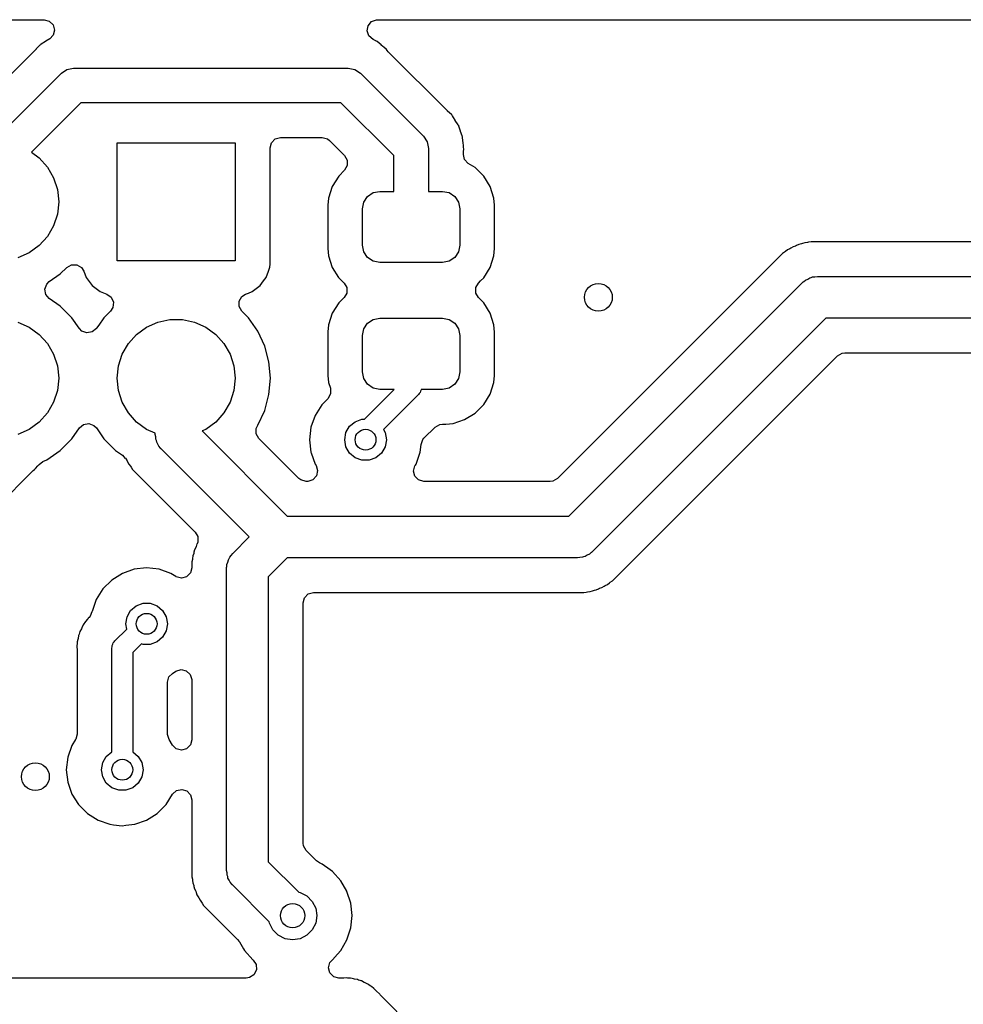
# Model space of a CAD drawing. Extents: x 44 to 146, y -87 to -25.
# Tile 11 of 20: x 79 to 93, y -39 to -25. Entities that reach past the tile are written whole.
import ezdxf

# ---------------------------------------------------------------- set-up
doc = ezdxf.new("R2010")
doc.units = 0
doc.layers.add('BLACK', color=7, linetype='CONTINUOUS')

msp = doc.modelspace()

# ---------------------------------------------------------------- linework, layer by layer
at = {"layer": 'BLACK', "linetype": 'CONTINUOUS'}
for p, q in [((48.864128, -25.2545), (79.524103, -25.2545)), ((79.524103, -25.2545), (79.598603, -25.274462)), ((79.598603, -25.274462), (79.653141, -25.329)), ((79.653141, -25.329), (79.673103, -25.4035)), ((84.171865, -25.416487), (84.185258, -25.34053)), ((84.185258, -25.34053), (84.234835, -25.281447)), ((84.234835, -25.281447), (84.307311, -25.255067)), ((84.307311, -25.255067), (84.320298, -25.2545)), ((84.320298, -25.2545), (140.635872, -25.2545)), ((79.653141, -25.478), (79.605978, -25.527989)), ((79.673103, -25.4035), (79.653141, -25.478)), ((84.198245, -25.488963), (84.171865, -25.416487)), ((84.257328, -25.53854), (84.198245, -25.488963)), ((79.464305, -25.621168), (79.413081, -25.675461)), ((79.470952, -25.615591), (79.464305, -25.621168)), ((79.474357, -25.612437), (79.470763, -25.615365)), ((79.470763, -25.615365), (79.470952, -25.615591)), ((79.47454, -25.612669), (79.474357, -25.612437)), ((79.481349, -25.607285), (79.47454, -25.612669)), ((79.54486, -25.56811), (79.481349, -25.607285)), ((79.548512, -25.565784), (79.54486, -25.56811)), ((79.605978, -25.527989), (79.548512, -25.565784)), ((84.296675, -25.556887), (84.257328, -25.53854)), ((84.304057, -25.561441), (84.296675, -25.556887)), ((84.304212, -25.561188), (84.304057, -25.561441)), ((84.308127, -25.563682), (84.304212, -25.561188)), ((84.307965, -25.56393), (84.308127, -25.563682)), ((84.315216, -25.568699), (84.307965, -25.56393)), ((84.37238, -25.616666), (84.315216, -25.568699)), ((84.375731, -25.619396), (84.37238, -25.616666)), ((84.399777, -25.638409), (84.375731, -25.619396)), ((84.402922, -25.641554), (84.399777, -25.638409)), ((84.412505, -25.650335), (84.402922, -25.641554)), ((84.44961, -25.68147), (84.412505, -25.650335)), ((79.410064, -25.678567), (78.539994, -26.548636)), ((79.413081, -25.675461), (79.410064, -25.678567)), ((84.449614, -25.681474), (84.44961, -25.68147)), ((84.462856, -25.699262), (84.449614, -25.681474)), ((84.477014, -25.715646), (84.462856, -25.699262)), ((85.327846, -26.566478), (84.477014, -25.715646)), ((78.758864, -27.037581), (79.77322, -26.023226)), ((79.77322, -26.023226), (79.773223, -26.023223)), ((79.773223, -26.023223), (79.854329, -25.96903)), ((79.854329, -25.96903), (79.95, -25.95)), ((79.95, -25.95), (83.9, -25.95)), ((83.9, -25.95), (83.995671, -25.96903)), ((83.995671, -25.96903), (84.076777, -26.023223)), ((84.076777, -26.023223), (84.983177, -26.929623)), ((80.053553, -26.45), (79.341667, -27.161886)), ((83.796446, -26.45), (80.053553, -26.45)), ((84.5564, -27.209954), (83.796446, -26.45)), ((85.330955, -26.569498), (85.327846, -26.566478)), ((85.385232, -26.620706), (85.330955, -26.569498)), ((85.390806, -26.627349), (85.385232, -26.620706)), ((85.391034, -26.627157), (85.390806, -26.627349)), ((85.393969, -26.630759), (85.391034, -26.627157)), ((85.393735, -26.630945), (85.393969, -26.630759)), ((85.399115, -26.637748), (85.393735, -26.630945)), ((85.413002, -26.660264), (85.399115, -26.637748)), ((85.438317, -26.701306), (85.413002, -26.660264)), ((85.44059, -26.704874), (85.438317, -26.701306)), ((85.481637, -26.767283), (85.44059, -26.704874)), ((85.481637, -26.767284), (85.481637, -26.767283)), ((85.485531, -26.775037), (85.481637, -26.767284)), ((85.485796, -26.774903), (85.485531, -26.775037)), ((85.487816, -26.779076), (85.485796, -26.774903)), ((85.487547, -26.779202), (85.487816, -26.779076)), ((85.491211, -26.787062), (85.487547, -26.779202)), ((85.491214, -26.787066), (85.491211, -26.787062)), ((85.514705, -26.85796), (85.491214, -26.787066)), ((85.516089, -26.861943), (85.514705, -26.85796)), ((85.5389, -26.924616), (85.516089, -26.861943)), ((85.54164, -26.932142), (85.5389, -26.924616)), ((80.575, -28.725), (80.575, -27.025)), ((80.575, -27.025), (82.275, -27.025)), ((82.275, -27.025), (82.275, -28.725)), ((82.775499, -27.099499), (82.795461, -27.025)), ((82.795461, -27.025), (82.849999, -26.970462)), ((82.849999, -26.970462), (82.924499, -26.9505)), ((82.924499, -26.9505), (83.527414, -26.9505)), ((83.527414, -26.9505), (83.601914, -26.970462)), ((83.601914, -26.970462), (83.632773, -26.994141)), ((83.632773, -26.994141), (83.775499, -27.136867)), ((84.983177, -26.929623), (85.03737, -27.010729)), ((85.03737, -27.010729), (85.0564, -27.1064)), ((85.543642, -26.94059), (85.54164, -26.932142)), ((85.543933, -26.94052), (85.543642, -26.94059)), ((85.544936, -26.945047), (85.543933, -26.94052)), ((85.544644, -26.945108), (85.544936, -26.945047)), ((85.546398, -26.953602), (85.544644, -26.945108)), ((85.552903, -27.027955), (85.546398, -26.953602)), ((85.553344, -27.032272), (85.552903, -27.027955)), ((85.5569, -27.062688), (85.553344, -27.032272)), ((85.5569, -27.067134), (85.5569, -27.062688)), ((85.557467, -27.080119), (85.5569, -27.067134)), ((79.341667, -27.161886), (79.453761, -27.243327)), ((82.7755, -28.772873), (82.775499, -27.099499)), ((83.775499, -27.136867), (83.848973, -27.21034)), ((85.0564, -27.1064), (85.0564, -27.725)), ((85.5569, -27.171927), (85.558473, -27.150331)), ((85.5569, -27.195409), (85.5569, -27.171927)), ((85.57475, -27.266125), (85.5569, -27.195409)), ((85.561689, -27.128377), (85.557467, -27.080119)), ((85.558473, -27.150331), (85.560445, -27.136867)), ((85.560445, -27.136867), (85.561689, -27.128377)), ((79.453761, -27.243327), (79.572664, -27.375383)), ((83.848973, -27.21034), (83.887537, -27.277135)), ((83.887537, -27.277135), (83.887537, -27.354263)), ((84.5564, -27.725), (84.5564, -27.209954)), ((85.627678, -27.322225), (85.57475, -27.266125)), ((85.725056, -27.382288), (85.627678, -27.322225)), ((79.572664, -27.375383), (79.661514, -27.529274)), ((83.848973, -27.421057), (83.76369, -27.50634)), ((83.887537, -27.354263), (83.848973, -27.421057)), ((85.849112, -27.506344), (85.725056, -27.382288)), ((79.661514, -27.529274), (79.716425, -27.698275)), ((83.76369, -27.50634), (83.671586, -27.655666)), ((85.941214, -27.655666), (85.849112, -27.506344)), ((79.716425, -27.698275), (79.735, -27.875)), ((83.671586, -27.655666), (83.616401, -27.822201)), ((84.179623, -27.798223), (84.260729, -27.74403)), ((84.260729, -27.74403), (84.3564, -27.725)), ((84.3564, -27.725), (84.5564, -27.725)), ((85.0564, -27.725), (85.2564, -27.725)), ((85.2564, -27.725), (85.352071, -27.74403)), ((85.352071, -27.74403), (85.433177, -27.798223)), ((85.996399, -27.822203), (85.941214, -27.655666)), ((79.735, -27.875), (79.716425, -28.051725)), ((83.616401, -27.822203), (83.605961, -27.9244)), ((83.616401, -27.822201), (83.616401, -27.822202)), ((83.616401, -27.822202), (83.616401, -27.822203)), ((84.1064, -27.975), (84.12543, -27.879329)), ((84.12543, -27.879329), (84.179623, -27.798223)), ((85.433177, -27.798223), (85.48737, -27.879329)), ((85.48737, -27.879329), (85.5064, -27.975)), ((86.006899, -27.924992), (85.996399, -27.822203)), ((79.716425, -28.051725), (79.661514, -28.220726)), ((83.605961, -27.9244), (83.6059, -27.924995)), ((83.6059, -27.924995), (83.6059, -28.550003)), ((84.1064, -28.5), (84.1064, -27.975)), ((85.5064, -27.975), (85.5064, -28.5)), ((86.0069, -28.550009), (86.006899, -27.924992)), ((79.661514, -28.220726), (79.572664, -28.374617)), ((79.572664, -28.374617), (79.453761, -28.506673)), ((90.41989, -28.481433), (90.383941, -28.489639)), ((90.435937, -28.47681), (90.41989, -28.481433)), ((90.470739, -28.464633), (90.435937, -28.47681)), ((90.470741, -28.464632), (90.470739, -28.464633)), ((90.507391, -28.460502), (90.470741, -28.464632)), ((90.523854, -28.457704), (90.507391, -28.460502)), ((90.559798, -28.449501), (90.523854, -28.457704)), ((90.559805, -28.4495), (90.559798, -28.449501)), ((90.559806, -28.4495), (90.559805, -28.4495)), ((90.740194, -28.4495), (90.559806, -28.4495)), ((97.664295, -28.4495), (90.740194, -28.4495)), ((79.31, -28.611122), (79.147664, -28.683398)), ((79.453761, -28.506673), (79.31, -28.611122)), ((83.6059, -28.550003), (83.616337, -28.652174)), ((84.12543, -28.595671), (84.1064, -28.5)), ((84.179623, -28.676777), (84.12543, -28.595671)), ((85.48737, -28.595671), (85.433177, -28.676777)), ((85.5064, -28.5), (85.48737, -28.595671)), ((85.996399, -28.652797), (86.0069, -28.550009)), ((90.147737, -28.620184), (86.912063, -31.855859)), ((90.178965, -28.600561), (90.147737, -28.620184)), ((90.192581, -28.590899), (90.178965, -28.600561)), ((90.221406, -28.567913), (90.192581, -28.590899)), ((90.22142, -28.567904), (90.221406, -28.567913)), ((90.254641, -28.551905), (90.22142, -28.567904)), ((90.269258, -28.543827), (90.254641, -28.551905)), ((90.30048, -28.524209), (90.269258, -28.543827)), ((90.335279, -28.512032), (90.30048, -28.524209)), ((90.350708, -28.505642), (90.335279, -28.512032)), ((90.383941, -28.489639), (90.350708, -28.505642)), ((82.275, -28.725), (80.575, -28.725)), ((83.616337, -28.652174), (83.616401, -28.652797)), ((83.616401, -28.652797), (83.671586, -28.819334)), ((84.260729, -28.73097), (84.179623, -28.676777)), ((84.3564, -28.75), (84.260729, -28.73097)), ((85.2564, -28.75), (84.3564, -28.75)), ((85.352071, -28.73097), (85.2564, -28.75)), ((85.433177, -28.676777), (85.352071, -28.73097)), ((85.941214, -28.819334), (85.996399, -28.652797)), ((79.756401, -28.913495), (79.850819, -28.819077)), ((79.850819, -28.819077), (79.917613, -28.780512)), ((79.917613, -28.780512), (79.994741, -28.780512)), ((79.994741, -28.780512), (80.061536, -28.819076)), ((80.061536, -28.819076), (80.095784, -28.872366)), ((80.095784, -28.872366), (80.131202, -28.967329)), ((82.718797, -28.967329), (82.753509, -28.874261)), ((82.753509, -28.874261), (82.769091, -28.832483)), ((82.769091, -28.832483), (82.770823, -28.81637)), ((82.770823, -28.81637), (82.775499, -28.772885)), ((82.775499, -28.772882), (82.7755, -28.772873)), ((82.775499, -28.772885), (82.775499, -28.772882)), ((83.671586, -28.819334), (83.762263, -28.966346)), ((85.849112, -28.968656), (85.941214, -28.819334)), ((79.563497, -29.059537), (79.600087, -29.022947)), ((79.600087, -29.022947), (79.756401, -28.913495)), ((80.131202, -28.967329), (80.131204, -28.967333)), ((80.131204, -28.967333), (80.217452, -29.082544)), ((82.632546, -29.082546), (82.683416, -29.014592)), ((82.683416, -29.014592), (82.718795, -28.967333)), ((82.718795, -28.967333), (82.718797, -28.967329)), ((83.762263, -28.966346), (83.763688, -28.968656)), ((83.763688, -28.968656), (83.839673, -29.044641)), ((83.839673, -29.044641), (83.878237, -29.111436)), ((85.734563, -29.111436), (85.773127, -29.044641)), ((85.773127, -29.044641), (85.804346, -29.013422)), ((85.804346, -29.013422), (85.849112, -28.968656)), ((87.075736, -32.4), (90.437868, -29.037868)), ((90.437868, -29.037868), (90.445364, -29.031643)), ((90.445364, -29.031643), (90.447891, -29.028297)), ((90.447891, -29.028297), (90.453797, -29.024639)), ((90.453797, -29.024639), (90.480459, -29.0025)), ((90.480459, -29.0025), (90.512165, -28.9885)), ((90.512165, -28.9885), (90.541628, -28.970258)), ((90.541628, -28.970258), (90.562182, -28.966415)), ((90.562182, -28.966415), (90.581315, -28.957968)), ((90.581315, -28.957968), (90.615935, -28.956367)), ((90.615935, -28.956367), (90.65, -28.95)), ((90.65, -28.95), (98.038629, -28.95)), ((79.537118, -29.132014), (79.563497, -29.059537)), ((79.550511, -29.20797), (79.537118, -29.132014)), ((80.217452, -29.082544), (80.217455, -29.082547)), ((80.217455, -29.082547), (80.332666, -29.168795)), ((80.332666, -29.168795), (80.332668, -29.168795)), ((80.332668, -29.168795), (80.332669, -29.168796)), ((80.332669, -29.168796), (80.427633, -29.204215)), ((82.422366, -29.204215), (82.46433, -29.188564)), ((82.46433, -29.188564), (82.517327, -29.168798)), ((82.517327, -29.168798), (82.517333, -29.168795)), ((82.517333, -29.168795), (82.593954, -29.111436)), ((82.593954, -29.111436), (82.632546, -29.082546)), ((83.878237, -29.188564), (83.839673, -29.255359)), ((83.878237, -29.111436), (83.878237, -29.188564)), ((85.734563, -29.188564), (85.734563, -29.111436)), ((85.773127, -29.255359), (85.734563, -29.188564)), ((79.600086, -29.267052), (79.550511, -29.20797)), ((79.756401, -29.376505), (79.600086, -29.267052)), ((80.427633, -29.204215), (80.49046, -29.248953)), ((80.49046, -29.248953), (80.522501, -29.319111)), ((80.522501, -29.319111), (80.51517, -29.39589)), ((82.330512, -29.305257), (82.369076, -29.238462)), ((82.330512, -29.382385), (82.330512, -29.305257)), ((82.369076, -29.238462), (82.422366, -29.204215)), ((83.763688, -29.331343), (83.671586, -29.480666)), ((83.839673, -29.255359), (83.763688, -29.331343)), ((85.849112, -29.331344), (85.773127, -29.255359)), ((85.941214, -29.480666), (85.849112, -29.331344)), ((79.923495, -29.543599), (79.756401, -29.376505)), ((80.480923, -29.449179), (80.386509, -29.543593)), ((80.51517, -29.39589), (80.480923, -29.449179)), ((82.369075, -29.449179), (82.330512, -29.382385)), ((82.463495, -29.543599), (82.369075, -29.449179)), ((79.147664, -29.606602), (79.31, -29.678878)), ((80.030551, -29.696492), (79.923495, -29.543599)), ((80.386509, -29.543593), (80.310962, -29.651486)), ((81, -29.678878), (81.162336, -29.606602)), ((81.162336, -29.606602), (81.336151, -29.569656)), ((81.336151, -29.569656), (81.513849, -29.569656)), ((81.513849, -29.569656), (81.687664, -29.606602)), ((81.687664, -29.606602), (81.85, -29.678878)), ((82.599035, -29.737171), (82.463495, -29.543599)), ((83.671586, -29.480666), (83.616401, -29.647201)), ((84.179623, -29.623223), (84.260729, -29.56903)), ((84.260729, -29.56903), (84.3564, -29.55)), ((84.3564, -29.55), (85.2564, -29.55)), ((85.2564, -29.55), (85.352071, -29.56903)), ((85.352071, -29.56903), (85.433177, -29.623223)), ((85.996399, -29.647203), (85.941214, -29.480666)), ((90.774264, -29.55), (87.412132, -32.912132)), ((98.038629, -29.55), (90.774264, -29.55)), ((79.31, -29.678878), (79.453761, -29.783327)), ((80.032946, -29.699912), (80.030551, -29.696492)), ((80.069537, -29.736503), (80.032946, -29.699912)), ((80.142014, -29.762882), (80.069537, -29.736503)), ((80.21797, -29.749489), (80.142014, -29.762882)), ((80.277054, -29.699912), (80.21797, -29.749489)), ((80.279655, -29.696198), (80.277054, -29.699912)), ((80.310962, -29.651486), (80.279655, -29.696198)), ((80.856239, -29.783327), (81, -29.678878)), ((81.85, -29.678878), (81.993761, -29.783327)), ((82.698903, -29.951337), (82.599035, -29.737171)), ((83.605952, -29.749489), (83.6059, -29.749995)), ((83.6059, -29.749995), (83.6059, -30.375003)), ((83.616401, -29.647203), (83.605952, -29.749489)), ((83.616401, -29.647201), (83.616401, -29.647202)), ((83.616401, -29.647202), (83.616401, -29.647203)), ((84.1064, -29.8), (84.12543, -29.704329)), ((84.12543, -29.704329), (84.179623, -29.623223)), ((85.433177, -29.623223), (85.48737, -29.704329)), ((85.48737, -29.704329), (85.5064, -29.8)), ((86.006899, -29.749992), (85.996399, -29.647203)), ((86.0069, -30.375009), (86.006899, -29.749992)), ((79.453761, -29.783327), (79.572664, -29.915383)), ((80.737336, -29.915383), (80.856239, -29.783327)), ((81.993761, -29.783327), (82.112664, -29.915383)), ((84.1064, -30.325), (84.1064, -29.8)), ((85.5064, -29.8), (85.5064, -30.325)), ((79.572664, -29.915383), (79.661514, -30.069274)), ((80.648486, -30.069274), (80.737336, -29.915383)), ((82.112664, -29.915383), (82.201514, -30.069274)), ((82.760063, -30.179592), (82.698903, -29.951337)), ((79.661514, -30.069274), (79.716425, -30.238275)), ((80.593575, -30.238275), (80.648486, -30.069274)), ((82.201514, -30.069274), (82.256425, -30.238275)), ((82.780659, -30.415), (82.760063, -30.179592)), ((87.829816, -33.202262), (90.937937, -30.094141)), ((90.937937, -30.094141), (91.004732, -30.055577)), ((91.004732, -30.055577), (91.043296, -30.0505)), ((91.043296, -30.0505), (97.664295, -30.0505)), ((79.716425, -30.238275), (79.735, -30.415)), ((80.575, -30.415), (80.593575, -30.238275)), ((82.256425, -30.238275), (82.275, -30.415)), ((84.12543, -30.420671), (84.1064, -30.325)), ((85.5064, -30.325), (85.48737, -30.420671)), ((79.735, -30.415), (79.716425, -30.591725)), ((80.593575, -30.591725), (80.575, -30.415)), ((82.275, -30.415), (82.256425, -30.591725)), ((82.760063, -30.650408), (82.780659, -30.415)), ((83.6059, -30.375003), (83.616401, -30.477797)), ((84.179623, -30.501777), (84.12543, -30.420671)), ((85.48737, -30.420671), (85.433177, -30.501777)), ((85.996399, -30.477797), (86.0069, -30.375009)), ((79.716425, -30.591725), (79.661514, -30.760726)), ((80.648486, -30.760726), (80.593575, -30.591725)), ((82.256425, -30.591725), (82.201514, -30.760726)), ((83.616401, -30.477797), (83.616402, -30.4778)), ((83.616402, -30.4778), (83.643175, -30.558598)), ((83.643175, -30.558598), (83.64766, -30.635596)), ((84.13331, -31.004558), (84.562868, -30.575)), ((84.260729, -30.55597), (84.179623, -30.501777)), ((84.3564, -30.575), (84.260729, -30.55597)), ((84.562868, -30.575), (84.3564, -30.575)), ((84.941415, -30.599525), (84.936304, -30.6186)), ((84.951289, -30.582423), (84.941415, -30.599525)), ((85.2564, -30.575), (84.951289, -30.575)), ((84.951289, -30.575), (84.951289, -30.582423)), ((85.352071, -30.55597), (85.2564, -30.575)), ((85.433177, -30.501777), (85.352071, -30.55597)), ((85.941214, -30.644334), (85.996399, -30.477797)), ((82.698903, -30.878663), (82.760063, -30.650408)), ((83.607097, -30.710823), (83.520189, -30.797731)), ((83.613044, -30.70452), (83.607097, -30.710823)), ((83.64766, -30.635596), (83.613044, -30.70452)), ((84.912466, -30.649666), (84.407321, -31.15481)), ((84.922339, -30.632564), (84.912466, -30.649666)), ((84.936304, -30.6186), (84.922339, -30.632564)), ((85.849112, -30.793656), (85.941214, -30.644334)), ((79.661514, -30.760726), (79.572664, -30.914617)), ((80.737336, -30.914617), (80.648486, -30.760726)), ((82.201514, -30.760726), (82.112664, -30.914617)), ((82.599035, -31.09283), (82.698903, -30.878663)), ((83.520184, -30.797738), (83.424211, -30.950477)), ((83.520189, -30.797731), (83.520184, -30.797738)), ((85.725056, -30.917712), (85.849112, -30.793656)), ((79.572664, -30.914617), (79.453761, -31.046673)), ((80.856239, -31.046673), (80.737336, -30.914617)), ((82.112664, -30.914617), (81.993761, -31.046673)), ((83.424211, -30.950477), (83.364631, -31.120747)), ((84, -31.040192), (84.097906, -31.004558)), ((84.097906, -31.004558), (84.13331, -31.004558)), ((85.409197, -31.064999), (85.575734, -31.009814)), ((85.575734, -31.009814), (85.725056, -30.917712)), ((79.31, -31.151122), (79.147664, -31.223398)), ((79.453761, -31.046673), (79.31, -31.151122)), ((79.923495, -31.286401), (80.032947, -31.130086)), ((80.032947, -31.130086), (80.09203, -31.080511)), ((80.09203, -31.080511), (80.167986, -31.067118)), ((80.167986, -31.067118), (80.240463, -31.093497)), ((80.240463, -31.093497), (80.277051, -31.130085)), ((80.277051, -31.130085), (80.386505, -31.286401)), ((81, -31.151122), (80.856239, -31.046673)), ((81.125, -31.206775), (81, -31.151122)), ((81.85, -31.151122), (81.798372, -31.174108)), ((81.798372, -31.174108), (83.024264, -32.4)), ((81.993761, -31.046673), (81.85, -31.151122)), ((82.577165, -31.139728), (82.596274, -31.098755)), ((82.577165, -31.216856), (82.577165, -31.139728)), ((82.595779, -31.098469), (82.599029, -31.092838)), ((82.596274, -31.098755), (82.595779, -31.098469)), ((82.599029, -31.092838), (82.599035, -31.09283)), ((83.364631, -31.120747), (83.344435, -31.299998)), ((83.868092, -31.197394), (83.920187, -31.107164)), ((83.920187, -31.107164), (84, -31.040192)), ((84.407321, -31.15481), (84.431908, -31.197394)), ((84.990597, -31.279346), (85.150806, -31.119139)), ((85.150806, -31.119139), (85.217601, -31.080576)), ((85.217601, -31.080576), (85.256164, -31.075499)), ((85.256164, -31.075499), (85.306404, -31.075499)), ((85.306404, -31.075499), (85.306408, -31.075499)), ((85.306408, -31.075499), (85.409197, -31.064999)), ((79.756401, -31.453495), (79.923495, -31.286401)), ((80.386505, -31.286401), (80.553599, -31.453495)), ((81.125, -31.225), (81.125, -31.206775)), ((81.131367, -31.259064), (81.125, -31.225)), ((81.132968, -31.293685), (81.131367, -31.259064)), ((81.141415, -31.312816), (81.132968, -31.293685)), ((81.145258, -31.333372), (81.141415, -31.312816)), ((82.615729, -31.283651), (82.577165, -31.216856)), ((83.187937, -31.855859), (82.615729, -31.283651)), ((83.344435, -31.299998), (83.344435, -31.300001)), ((83.344435, -31.300001), (83.364631, -31.479252)), ((83.85, -31.3), (83.868092, -31.197394)), ((83.868092, -31.402606), (83.85, -31.3)), ((84.431908, -31.197394), (84.45, -31.3)), ((84.45, -31.3), (84.431908, -31.402606)), ((84.9479, -31.368014), (84.976077, -31.29622)), ((84.976077, -31.29622), (84.990597, -31.279346)), ((79.56283, -31.589035), (79.756401, -31.453495)), ((80.553599, -31.453495), (80.653467, -31.523423)), ((81.163502, -31.362838), (81.145258, -31.333372)), ((81.177501, -31.394541), (81.163502, -31.362838)), ((81.199638, -31.4212), (81.177501, -31.394541)), ((81.203297, -31.427109), (81.199638, -31.4212)), ((81.206643, -31.429636), (81.203297, -31.427109)), ((81.212868, -31.437132), (81.206643, -31.429636)), ((82.475736, -32.7), (81.212868, -31.437132)), ((83.920187, -31.492836), (83.868092, -31.402606)), ((84.431908, -31.402606), (84.379813, -31.492836)), ((84.935368, -31.479255), (84.9479, -31.368014)), ((79.505572, -31.615733), (79.56283, -31.589035)), ((80.653467, -31.523423), (80.692226, -31.569028)), ((80.692226, -31.569028), (80.694759, -31.567437)), ((80.694759, -31.567437), (80.718826, -31.60574)), ((83.364631, -31.479252), (83.364631, -31.479254)), ((83.364631, -31.479254), (83.364632, -31.479255)), ((83.364632, -31.479255), (83.367239, -31.486704)), ((83.367239, -31.486704), (83.424211, -31.649522)), ((84, -31.559808), (83.920187, -31.492836)), ((84.097906, -31.595442), (84, -31.559808)), ((84.202094, -31.595442), (84.097906, -31.595442)), ((84.3, -31.559808), (84.202094, -31.595442)), ((84.379813, -31.492836), (84.3, -31.559808)), ((84.875789, -31.649522), (84.935368, -31.479255)), ((78.439872, -32.671494), (79.369356, -31.74201)), ((79.369356, -31.74201), (79.385727, -31.727863)), ((79.385727, -31.727863), (79.40353, -31.71461)), ((79.40353, -31.71461), (79.434671, -31.677495)), ((79.434671, -31.677495), (79.443459, -31.667908)), ((79.443459, -31.667908), (79.444359, -31.667006)), ((79.444359, -31.667006), (79.44659, -31.664777)), ((79.44659, -31.664777), (79.451655, -31.658369)), ((79.451655, -31.658369), (79.505572, -31.615733)), ((80.718826, -31.60574), (80.726907, -31.62036)), ((80.726907, -31.62036), (80.742909, -31.653587)), ((80.742909, -31.653587), (80.74291, -31.653588)), ((80.74291, -31.653588), (80.742912, -31.653592)), ((80.742912, -31.653592), (80.765896, -31.682413)), ((80.765896, -31.682413), (80.775564, -31.696038)), ((80.775564, -31.696038), (80.795182, -31.727259)), ((80.795182, -31.727259), (80.795185, -31.727263)), ((80.795185, -31.727263), (81.696322, -32.6284)), ((83.424211, -31.649522), (83.437849, -31.671227)), ((83.437849, -31.671227), (83.460583, -31.744929)), ((84.839313, -31.7505), (84.859275, -31.676)), ((84.859275, -31.676), (84.862151, -31.671227)), ((84.862151, -31.671227), (84.866202, -31.664779)), ((84.866202, -31.664779), (84.875789, -31.649522)), ((83.218796, -31.879538), (83.187937, -31.855859)), ((83.293296, -31.8995), (83.218796, -31.879538)), ((83.39096, -31.876662), (83.317258, -31.899396)), ((83.44342, -31.820123), (83.39096, -31.876662)), ((83.460583, -31.744929), (83.44342, -31.820123)), ((84.859275, -31.825), (84.839313, -31.7505)), ((84.913813, -31.879538), (84.859275, -31.825)), ((84.988313, -31.8995), (84.913813, -31.879538)), ((86.912063, -31.855859), (86.845268, -31.894423)), ((83.311687, -31.8995), (83.293296, -31.8995)), ((83.317258, -31.899396), (83.311687, -31.8995)), ((86.806704, -31.8995), (84.988313, -31.8995)), ((86.845268, -31.894423), (86.806704, -31.8995)), ((83.024264, -32.4), (87.075736, -32.4)), ((81.696322, -32.6284), (81.734886, -32.695195)), ((81.734886, -32.695195), (81.734886, -32.772323)), ((82.237868, -32.937868), (82.475736, -32.7)), ((81.705641, -32.850708), (81.689639, -32.883938)), ((81.712031, -32.835283), (81.705641, -32.850708)), ((81.724212, -32.800475), (81.712031, -32.835283)), ((81.725213, -32.798397), (81.724212, -32.800475)), ((81.734886, -32.772323), (81.725213, -32.798397)), ((81.660502, -33.007391), (81.657704, -33.023854)), ((81.664632, -32.970741), (81.660502, -33.007391)), ((81.67681, -32.935936), (81.664632, -32.970741)), ((81.681432, -32.919892), (81.67681, -32.935936)), ((81.689639, -32.88394), (81.681432, -32.919892)), ((81.689639, -32.883938), (81.689639, -32.88394)), ((82.175562, -33.028823), (82.18738, -33.01157)), ((82.18738, -33.01157), (82.194935, -32.99207)), ((82.194935, -32.99207), (82.218282, -32.966459)), ((82.218282, -32.966459), (82.237868, -32.937868)), ((83.024264, -33), (82.75, -33.274264)), ((87.2, -33), (83.024264, -33)), ((87.234064, -32.993632), (87.2, -33)), ((87.268685, -32.992032), (87.234064, -32.993632)), ((87.287816, -32.983584), (87.268685, -32.992032)), ((87.308372, -32.979742), (87.287816, -32.983584)), ((87.337838, -32.961497), (87.308372, -32.979742)), ((87.369541, -32.947499), (87.337838, -32.961497)), ((87.3962, -32.925361), (87.369541, -32.947499)), ((87.402109, -32.921703), (87.3962, -32.925361)), ((87.404636, -32.918356), (87.402109, -32.921703)), ((87.412132, -32.912132), (87.404636, -32.918356)), ((80.999999, -33.144435), (80.820747, -33.164631)), ((81.000001, -33.144435), (80.999999, -33.144435)), ((81.179253, -33.164631), (81.000001, -33.144435)), ((81.6495, -33.143104), (81.629538, -33.217604)), ((81.649501, -33.059798), (81.6495, -33.059807)), ((81.6495, -33.059807), (81.6495, -33.143104)), ((81.657704, -33.023854), (81.649501, -33.059798)), ((82.15, -33.15), (82.150899, -33.140296)), ((82.15, -37.5), (82.15, -33.15)), ((82.15032, -33.136145), (82.15191, -33.129382)), ((82.150899, -33.140296), (82.15032, -33.136145)), ((82.15191, -33.129382), (82.155108, -33.094875)), ((82.155108, -33.094875), (82.167627, -33.062558)), ((82.167627, -33.062558), (82.175562, -33.028823)), ((80.650477, -33.224211), (80.497738, -33.320184)), ((80.820747, -33.164631), (80.650477, -33.224211)), ((81.349522, -33.224211), (81.179252, -33.164631)), ((81.179252, -33.164631), (81.179253, -33.164631)), ((81.421227, -33.269266), (81.349522, -33.224211)), ((81.426, -33.272142), (81.421227, -33.269266)), ((81.5005, -33.292104), (81.426, -33.272142)), ((81.575, -33.272142), (81.5005, -33.292104)), ((81.629538, -33.217604), (81.575, -33.272142)), ((82.75, -33.274264), (82.75, -37.375736)), ((87.702262, -33.329816), (87.829816, -33.202262)), ((80.497738, -33.320184), (80.370184, -33.447738)), ((87.466061, -33.46036), (87.499284, -33.444359)), ((87.499284, -33.444359), (87.514705, -33.437971)), ((87.514705, -33.437971), (87.549522, -33.425789)), ((87.549522, -33.425789), (87.580755, -33.406163)), ((87.580755, -33.406163), (87.595365, -33.398089)), ((87.595365, -33.398089), (87.628587, -33.382091)), ((87.628587, -33.382091), (87.657426, -33.359091)), ((87.657426, -33.359091), (87.671024, -33.349442)), ((87.671024, -33.349442), (87.702262, -33.329816)), ((80.370184, -33.447738), (80.274211, -33.600477)), ((83.2505, -33.6495), (83.270462, -33.575)), ((83.270462, -33.575), (83.325, -33.520462)), ((83.325, -33.520462), (83.3995, -33.5005)), ((83.3995, -33.5005), (87.290192, -33.5005)), ((87.290192, -33.5005), (87.290194, -33.5005)), ((87.290194, -33.5005), (87.326148, -33.492293)), ((87.326148, -33.492293), (87.342612, -33.489496)), ((87.342612, -33.489496), (87.379255, -33.485368)), ((87.379255, -33.485368), (87.414061, -33.473188)), ((87.414061, -33.473188), (87.430108, -33.468566)), ((87.430108, -33.468566), (87.441693, -33.465921)), ((87.441693, -33.465921), (87.466061, -33.46036)), ((80.274211, -33.600477), (80.21463, -33.770749)), ((80.770187, -33.757164), (80.85, -33.690192)), ((80.85, -33.690192), (80.947906, -33.654558)), ((80.947906, -33.654558), (81.052094, -33.654558)), ((81.052094, -33.654558), (81.15, -33.690192)), ((81.15, -33.690192), (81.229813, -33.757164)), ((83.2505, -37.106704), (83.2505, -33.6495)), ((80.161082, -33.868972), (80.159092, -33.871538)), ((80.161089, -33.868965), (80.161082, -33.868972)), ((80.172099, -33.857954), (80.161089, -33.868965)), ((80.18661, -33.841092), (80.172099, -33.857954)), ((80.211168, -33.778536), (80.18661, -33.841092)), ((80.21277, -33.778902), (80.211168, -33.778536)), ((80.21463, -33.770749), (80.21277, -33.778902)), ((80.7, -33.95), (80.718092, -33.847394)), ((80.718092, -33.847394), (80.770187, -33.757164)), ((81.229813, -33.757164), (81.281908, -33.847394)), ((81.281908, -33.847394), (81.3, -33.95)), ((80.067974, -34.00705), (80.061803, -34.019647)), ((80.085635, -33.966239), (80.067974, -34.00705)), ((80.085638, -33.966235), (80.085635, -33.966239)), ((80.097444, -33.951014), (80.085638, -33.966235)), ((80.110273, -33.931484), (80.097444, -33.951014)), ((80.119551, -33.914607), (80.110273, -33.931484)), ((80.149997, -33.882185), (80.119551, -33.914607)), ((80.159092, -33.871538), (80.149997, -33.882185)), ((80.71317, -34.024697), (80.7, -33.95)), ((81.3, -33.95), (81.281908, -34.052606)), ((80.020364, -34.117075), (80.013408, -34.160993)), ((80.028011, -34.099403), (80.020364, -34.117075)), ((80.035581, -34.077294), (80.028011, -34.099403)), ((80.040373, -34.05863), (80.035581, -34.077294)), ((80.040374, -34.058629), (80.040373, -34.05863)), ((80.061803, -34.019647), (80.040374, -34.058629)), ((80.543934, -34.193934), (80.71317, -34.024697)), ((81.229813, -34.142836), (81.15, -34.209808)), ((81.281908, -34.052606), (81.229813, -34.142836)), ((79.997665, -34.260389), (79.994653, -34.279403)), ((79.994653, -34.279403), (79.998839, -34.323684)), ((79.9995, -34.237078), (79.997665, -34.260389)), ((80.001492, -34.210067), (79.9995, -34.217824)), ((79.9995, -34.217824), (79.9995, -34.237078)), ((80.010563, -34.174734), (80.001492, -34.210067)), ((80.013408, -34.160993), (80.010563, -34.174734)), ((80.5, -34.3), (80.505111, -34.280925)), ((80.505111, -34.261177), (80.514984, -34.244074)), ((80.505111, -34.280925), (80.505111, -34.261177)), ((80.514984, -34.244074), (80.520096, -34.225)), ((80.520096, -34.225), (80.53406, -34.211035)), ((80.53406, -34.211035), (80.543934, -34.193934)), ((80.925019, -34.237112), (80.8, -34.362132)), ((80.947906, -34.245442), (80.925019, -34.237112)), ((81.052094, -34.245442), (80.947906, -34.245442)), ((81.15, -34.209808), (81.052094, -34.245442)), ((79.998839, -34.323684), (79.9995, -34.337707)), ((79.9995, -34.337707), (79.9995, -35.537729)), ((80.5, -35.790192), (80.5, -34.3)), ((80.8, -34.362132), (80.8, -35.790192)), ((81.3005, -34.78894), (81.320462, -34.71444)), ((81.320462, -34.71444), (81.370226, -34.662779)), ((81.370226, -34.662779), (81.421228, -34.630732)), ((81.421228, -34.630732), (81.49493, -34.607999)), ((81.49493, -34.607999), (81.570124, -34.625162)), ((81.570124, -34.625162), (81.626662, -34.677623)), ((81.626662, -34.677623), (81.649396, -34.751325)), ((81.3005, -35.537729), (81.3005, -34.78894)), ((81.649396, -34.751325), (81.6495, -34.756895)), ((81.6495, -34.756895), (81.6495, -35.618895)), ((79.9995, -35.537729), (79.979538, -35.612229)), ((81.300604, -35.5433), (81.3005, -35.537729)), ((81.323338, -35.617002), (81.300604, -35.5433)), ((79.924211, -35.700477), (79.864631, -35.870747)), ((79.976662, -35.617002), (79.924211, -35.700477)), ((79.979538, -35.612229), (79.976662, -35.617002)), ((81.374338, -35.698168), (81.323338, -35.617002)), ((81.426, -35.747933), (81.374338, -35.698168)), ((81.629538, -35.693395), (81.575, -35.747933)), ((81.6495, -35.618895), (81.629538, -35.693395)), ((80.420187, -35.857164), (80.5, -35.790192)), ((80.8, -35.790192), (80.879813, -35.857164)), ((81.5005, -35.767895), (81.426, -35.747933)), ((81.575, -35.747933), (81.5005, -35.767895)), ((79.864631, -35.870747), (79.844435, -36.049998)), ((80.35, -36.05), (80.368092, -35.947394)), ((80.368092, -35.947394), (80.420187, -35.857164)), ((80.879813, -35.857164), (80.931908, -35.947394)), ((80.931908, -35.947394), (80.95, -36.05)), ((79.844435, -36.049998), (79.844435, -36.050001)), ((79.844435, -36.050001), (79.864631, -36.229252)), ((80.368092, -36.152606), (80.35, -36.05)), ((80.95, -36.05), (80.931908, -36.152606)), ((79.864631, -36.229252), (79.864631, -36.229254)), ((79.864631, -36.229254), (79.864632, -36.229255)), ((79.864632, -36.229255), (79.924211, -36.399522)), ((80.420187, -36.242836), (80.368092, -36.152606)), ((80.5, -36.309808), (80.420187, -36.242836)), ((80.879813, -36.242836), (80.8, -36.309808)), ((80.931908, -36.152606), (80.879813, -36.242836)), ((79.924211, -36.399522), (80.020184, -36.552262)), ((80.597906, -36.345442), (80.5, -36.309808)), ((80.702094, -36.345442), (80.597906, -36.345442)), ((80.8, -36.309808), (80.702094, -36.345442)), ((81.279816, -36.552262), (81.374338, -36.40183)), ((81.374338, -36.40183), (81.430877, -36.349371)), ((81.430877, -36.349371), (81.506071, -36.332208)), ((81.506071, -36.332208), (81.579773, -36.354942)), ((81.579773, -36.354942), (81.632233, -36.411481)), ((81.632233, -36.411481), (81.6495, -36.481104)), ((80.020184, -36.552262), (80.147738, -36.679816)), ((81.152262, -36.679816), (81.279816, -36.552262)), ((81.6495, -36.481104), (81.6495, -37.590201)), ((80.147738, -36.679816), (80.300478, -36.775789)), ((80.999522, -36.775789), (81.152262, -36.679816)), ((80.300478, -36.775789), (80.470745, -36.835368)), ((80.470745, -36.835368), (80.522888, -36.841243)), ((80.522888, -36.841243), (80.649999, -36.855565)), ((80.700527, -36.849872), (80.829255, -36.835368)), ((80.829255, -36.835368), (80.999522, -36.775789)), ((80.649999, -36.855565), (80.65, -36.855565)), ((80.65, -36.855565), (80.650001, -36.855565)), ((80.650001, -36.855565), (80.700527, -36.849872)), ((83.255577, -37.145268), (83.2505, -37.106704)), ((83.294141, -37.212063), (83.255577, -37.145268)), ((83.442945, -37.360867), (83.294141, -37.212063)), ((82.75, -37.375736), (83.188239, -37.813975)), ((83.4877, -37.391626), (83.442945, -37.360867)), ((83.52759, -37.409386), (83.4877, -37.391626)), ((83.527592, -37.409387), (83.52759, -37.409386)), ((83.527593, -37.409388), (83.527592, -37.409387)), ((83.638518, -37.489981), (83.527593, -37.409388)), ((82.156367, -37.534064), (82.15, -37.5)), ((82.157968, -37.568685), (82.156367, -37.534064)), ((83.672231, -37.514475), (83.638518, -37.489981)), ((83.791856, -37.64733), (83.672231, -37.514475)), ((81.6495, -37.590201), (81.657704, -37.626147)), ((81.657704, -37.626147), (81.660502, -37.64261)), ((81.660502, -37.64261), (81.664632, -37.679254)), ((81.664632, -37.679254), (81.676808, -37.714054)), ((82.166415, -37.587816), (82.157968, -37.568685)), ((82.170258, -37.608372), (82.166415, -37.587816)), ((82.188502, -37.637838), (82.170258, -37.608372)), ((82.202501, -37.669541), (82.188502, -37.637838)), ((82.224638, -37.6962), (82.202501, -37.669541)), ((82.228297, -37.702109), (82.224638, -37.6962)), ((83.791858, -37.647334), (83.791856, -37.64733)), ((83.791859, -37.647335), (83.791858, -37.647334)), ((83.880001, -37.800001), (83.791859, -37.647335)), ((81.676808, -37.714054), (81.681431, -37.730102)), ((81.681431, -37.730102), (81.689638, -37.766058)), ((81.689638, -37.766058), (81.705639, -37.799284)), ((81.705639, -37.799284), (81.71203, -37.814712)), ((81.71203, -37.814712), (81.724211, -37.849522)), ((82.231643, -37.704636), (82.228297, -37.702109)), ((82.237868, -37.712132), (82.231643, -37.704636)), ((82.763975, -38.238239), (82.237868, -37.712132)), ((83.188239, -37.813975), (83.208156, -37.81713)), ((83.208156, -37.81713), (83.305725, -37.866844)), ((83.88125, -37.802165), (83.880001, -37.800001)), ((83.936497, -37.972197), (83.88125, -37.802165)), ((81.724211, -37.849522), (81.724212, -37.849523)), ((81.724212, -37.849523), (81.724213, -37.849525)), ((81.724213, -37.849525), (81.743826, -37.880739)), ((81.743826, -37.880739), (81.751907, -37.89536)), ((81.751907, -37.89536), (81.767909, -37.928587)), ((81.767909, -37.928587), (81.76791, -37.928588)), ((81.76791, -37.928588), (81.767912, -37.928592)), ((81.767912, -37.928592), (81.790896, -37.957413)), ((81.790896, -37.957413), (81.800564, -37.971038)), ((81.800564, -37.971038), (81.820182, -38.002259)), ((83.305725, -37.866844), (83.383156, -37.944275)), ((83.383156, -37.944275), (83.43287, -38.041844)), ((83.955185, -38.15), (83.936497, -37.972197)), ((81.820182, -38.002259), (81.820185, -38.002263)), ((81.820185, -38.002263), (82.308967, -38.491045)), ((83.43287, -38.041844), (83.45, -38.15)), ((82.76713, -38.258156), (82.763975, -38.238239)), ((82.816844, -38.355725), (82.76713, -38.258156)), ((83.43287, -38.258156), (83.383156, -38.355725)), ((83.45, -38.15), (83.43287, -38.258156)), ((83.936497, -38.327803), (83.955185, -38.15)), ((82.894275, -38.433156), (82.816844, -38.355725)), ((83.383156, -38.355725), (83.305725, -38.433156)), ((83.88125, -38.497835), (83.936497, -38.327803)), ((82.308967, -38.491045), (82.332646, -38.521904)), ((82.332646, -38.521904), (82.334888, -38.525788)), ((82.334888, -38.525788), (82.394742, -38.629458)), ((82.991844, -38.48287), (82.894275, -38.433156)), ((83.1, -38.5), (82.991844, -38.48287)), ((83.208156, -38.48287), (83.1, -38.5)), ((83.305725, -38.433156), (83.208156, -38.48287)), ((83.791859, -38.652665), (83.88125, -38.497835)), ((82.394742, -38.629458), (82.408143, -38.652668)), ((82.408143, -38.652668), (82.527767, -38.785523)), ((83.744038, -38.705775), (83.791856, -38.652669)), ((83.791856, -38.652669), (83.791857, -38.652667)), ((83.791857, -38.652667), (83.791859, -38.652665)), ((82.527767, -38.785523), (82.532483, -38.789769)), ((82.532483, -38.789769), (82.574491, -38.854453)), ((83.618215, -38.9005), (83.638177, -38.826)), ((83.638177, -38.826), (83.667517, -38.789769)), ((83.667517, -38.789769), (83.672223, -38.785531)), ((83.672223, -38.785531), (83.67223, -38.785526)), ((83.67223, -38.785526), (83.744038, -38.705775)), ((82.57853, -38.931475), (82.543516, -39.000198)), ((82.574491, -38.854453), (82.57853, -38.931475)), ((83.638177, -38.975), (83.618215, -38.9005)), ((82.432785, -39.0495), (73.481164, -39.0495)), ((82.478832, -39.042206), (82.432785, -39.0495)), ((82.543516, -39.000198), (82.478832, -39.042206)), ((83.692715, -39.029538), (83.638177, -38.975)), ((83.767215, -39.0495), (83.692715, -39.029538)), ((83.812292, -39.0495), (83.767215, -39.0495)), ((83.826314, -39.048839), (83.812292, -39.0495)), ((83.838733, -39.047665), (83.826314, -39.048839)), ((83.870595, -39.044653), (83.838733, -39.047665)), ((83.870596, -39.044653), (83.870595, -39.044653)), ((83.889611, -39.047665), (83.870596, -39.044653)), ((83.912922, -39.0495), (83.889611, -39.047665)), ((83.932175, -39.0495), (83.912922, -39.0495)), ((83.932177, -39.0495), (83.932175, -39.0495)), ((83.958663, -39.0563), (83.932177, -39.0495)), ((83.975266, -39.060563), (83.958663, -39.0563)), ((83.989007, -39.063408), (83.975266, -39.060563)), ((84.032921, -39.070364), (83.989007, -39.063408)), ((84.032923, -39.070364), (84.032921, -39.070364)), ((84.032926, -39.070365), (84.032923, -39.070364)), ((84.050598, -39.078012), (84.032926, -39.070365)), ((84.072704, -39.08558), (84.050598, -39.078012)), ((84.085697, -39.088917), (84.072704, -39.08558)), ((84.091369, -39.090373), (84.085697, -39.088917)), ((84.091373, -39.090375), (84.091369, -39.090373)), ((84.130346, -39.111801), (84.091373, -39.090375)), ((84.142948, -39.117975), (84.130346, -39.111801)), ((84.183764, -39.135638), (84.142948, -39.117975)), ((84.198984, -39.147444), (84.183764, -39.135638)), ((84.218515, -39.160273), (84.198984, -39.147444)), ((84.235393, -39.169552), (84.218515, -39.160273)), ((84.235396, -39.169554), (84.235393, -39.169552)), ((84.2354, -39.169557), (84.235396, -39.169554)), ((84.267813, -39.199995), (84.2354, -39.169557)), ((84.278484, -39.20911), (84.267813, -39.199995)), ((84.281034, -39.211088), (84.278484, -39.20911)), ((84.3011, -39.231154), (84.281034, -39.211088)), ((84.304461, -39.234411), (84.3011, -39.231154)), ((84.355202, -39.28206), (84.304461, -39.234411)), ((84.355205, -39.282065), (84.355202, -39.28206)), ((84.361178, -39.289284), (84.355205, -39.282065)), ((84.361579, -39.288951), (84.361178, -39.289284)), ((84.372384, -39.302438), (84.361579, -39.288951)), ((85.633317, -40.563371), (84.372384, -39.302438))]:
    msp.add_line(p, q, dxfattribs=at)
at = {"layer": 'BLACK'}
for centre, radius in [((87.5, -29.25), 0.2), ((84.15, -31.3), 0.15), ((81, -33.95), 0.15), ((79.4, -36.15), 0.2), ((80.65, -36.05), 0.15), ((83.1, -38.15), 0.175)]:
    msp.add_circle(centre, radius, dxfattribs=at)

doc.saveas('drawing.dxf')
